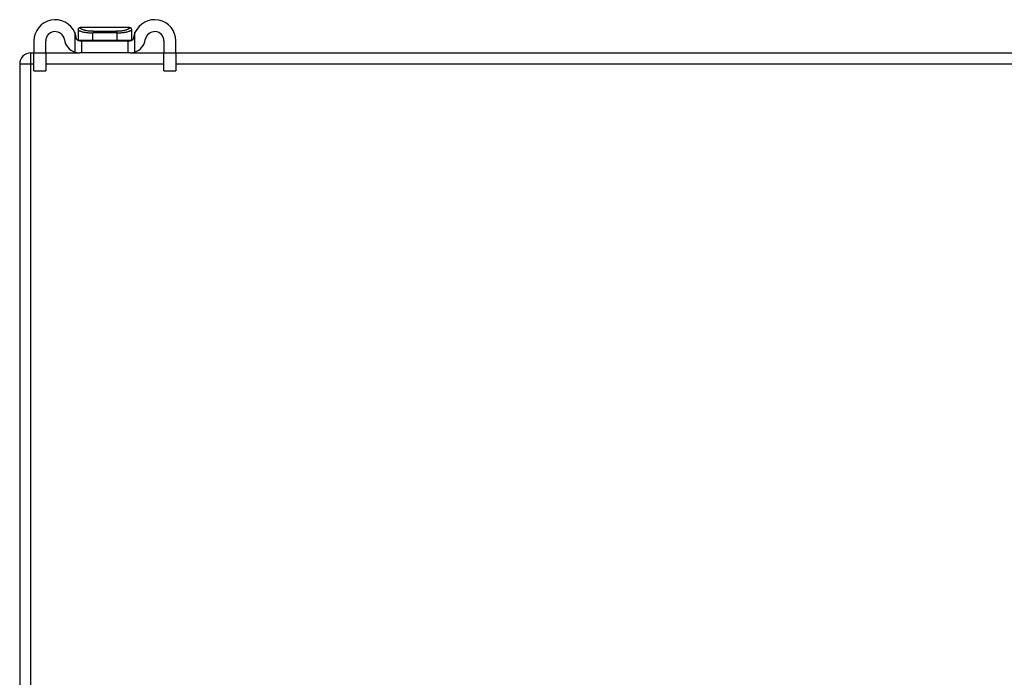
# Model space of a CAD drawing. Header units: inches. Extents: x 27 to 746, y 82 to 339.
# Tile 7 of 193: x 27.16 to 35.82, y 87.48 to 93.27. Entities that reach past the tile are written whole.
import ezdxf

# ---------------------------------------------------------------- set-up
doc = ezdxf.new("R2010")
doc.units = ezdxf.units.IN
doc.header["$MEASUREMENT"] = 0
doc.layers.add('Visible Edges(ANSI)', color=7, linetype='Continuous', lineweight=25)
doc.layers.add('Visible Tangent Edges(ANSI)', color=7, linetype='Continuous', lineweight=25)

msp = doc.modelspace()

# ---------------------------------------------------------------- linework, layer by layer
at = {"layer": 'Visible Edges(ANSI)'}
for p, q in [((27.6701, 93.1854), (27.6701, 93.1841)), ((27.6701, 93.1841), (27.6701, 93.0948)), ((28.1228, 93.205), (27.6898, 93.205)), ((28.1425, 93.1841), (28.1425, 93.1854)), ((28.1425, 93.0948), (28.1425, 93.1841)), ((27.2813, 93.0869), (27.2813, 92.9804)), ((27.3863, 92.9804), (27.3863, 93.0869)), ((27.6851, 93.0869), (27.7033, 93.0869)), ((27.7033, 92.9819), (27.7033, 93.0869)), ((27.7033, 93.0869), (28.1093, 93.0869)), ((28.1093, 93.0869), (28.1275, 93.0869)), ((28.1093, 93.0869), (28.1093, 92.9819)), ((28.4263, 93.0869), (28.4263, 92.9804)), ((28.5313, 92.9804), (28.5313, 93.0869)), ((27.2553, 92.9819), (27.2813, 92.9819)), ((27.2813, 92.8244), (27.2813, 92.9804)), ((27.3863, 92.9819), (27.6851, 92.9819)), ((27.3863, 92.9804), (27.3863, 92.8244)), ((27.7033, 92.9819), (27.6851, 92.9819)), ((28.1093, 92.9819), (27.7033, 92.9819)), ((28.1275, 92.9819), (28.1093, 92.9819)), ((28.1275, 92.9819), (28.4263, 92.9819)), ((28.4263, 92.8244), (28.4263, 92.9804)), ((28.5313, 92.9819), (99.0573, 92.9819)), ((28.5313, 92.9804), (28.5313, 92.8244)), ((27.1563, 92.8829), (27.1563, 83.0809)), ((27.2813, 92.8244), (27.3863, 92.8244)), ((28.4263, 92.8244), (28.5313, 92.8244))]:
    msp.add_line(p, q, dxfattribs=at)
at = {"layer": 'Visible Edges(ANSI)', "flags": 128}
for points in [[(27.6544, 93.1135), (27.6541, 93.1155), (27.6538, 93.1175), (27.6534, 93.1195), (27.6531, 93.1215), (27.6527, 93.1235), (27.6523, 93.1255), (27.6519, 93.1275), (27.6514, 93.1295), (27.6509, 93.1315), (27.6504, 93.1335), (27.6499, 93.1355), (27.6494, 93.1374), (27.6488, 93.1394), (27.6482, 93.1413), (27.6476, 93.1433), (27.647, 93.1452), (27.6464, 93.1472), (27.6457, 93.1491), (27.645, 93.151), (27.6443, 93.1529), (27.6436, 93.1548), (27.6429, 93.1567), (27.6421, 93.1585), (27.6413, 93.1604)], [(27.6851, 93.0869), (27.6837, 93.087), (27.6822, 93.0871), (27.6806, 93.0872), (27.679, 93.0875), (27.6774, 93.0879), (27.6757, 93.0884), (27.6741, 93.089), (27.6724, 93.0896), (27.6709, 93.0904), (27.6693, 93.0913), (27.6677, 93.0923), (27.6661, 93.0935), (27.6646, 93.0947), (27.6632, 93.096), (27.6619, 93.0974), (27.6606, 93.0989), (27.6595, 93.1005), (27.6584, 93.1021), (27.6575, 93.1039), (27.6566, 93.1057), (27.6559, 93.1076), (27.6552, 93.1096), (27.6548, 93.1115), (27.6544, 93.1135)], [(28.1582, 93.1135), (28.1579, 93.1115), (28.1574, 93.1096), (28.1568, 93.1076), (28.156, 93.1057), (28.1552, 93.1039), (28.1542, 93.1021), (28.1531, 93.1005), (28.152, 93.0989), (28.1508, 93.0974), (28.1495, 93.096), (28.148, 93.0947), (28.1465, 93.0935), (28.1449, 93.0923), (28.1433, 93.0913), (28.1418, 93.0904), (28.1402, 93.0896), (28.1386, 93.089), (28.1369, 93.0884), (28.1352, 93.0879), (28.1336, 93.0875), (28.132, 93.0872), (28.1304, 93.0871), (28.1289, 93.087), (28.1275, 93.0869)], [(28.1713, 93.1604), (28.1705, 93.1585), (28.1698, 93.1567), (28.169, 93.1548), (28.1683, 93.1529), (28.1676, 93.151), (28.1669, 93.1491), (28.1663, 93.1472), (28.1656, 93.1452), (28.165, 93.1433), (28.1644, 93.1413), (28.1638, 93.1394), (28.1632, 93.1374), (28.1627, 93.1355), (28.1622, 93.1335), (28.1617, 93.1315), (28.1612, 93.1295), (28.1608, 93.1275), (28.1603, 93.1255), (28.1599, 93.1235), (28.1595, 93.1215), (28.1592, 93.1195), (28.1588, 93.1175), (28.1585, 93.1155), (28.1582, 93.1135)], [(27.6413, 92.9892), (27.6432, 92.9885), (27.6451, 92.9879), (27.6471, 92.9874), (27.649, 92.9868), (27.651, 92.9863), (27.6529, 92.9858), (27.6549, 92.9853), (27.6569, 92.9849), (27.6589, 92.9845), (27.6608, 92.9841), (27.6628, 92.9838), (27.6647, 92.9835), (27.6666, 92.9832), (27.6685, 92.9829), (27.6703, 92.9827), (27.6722, 92.9825), (27.6739, 92.9824), (27.6757, 92.9823), (27.6774, 92.9821), (27.679, 92.9821), (27.6806, 92.982), (27.6822, 92.982), (27.6837, 92.9819), (27.6851, 92.9819)], [(28.1275, 92.9819), (28.129, 92.9819), (28.1304, 92.982), (28.132, 92.982), (28.1336, 92.9821), (28.1352, 92.9821), (28.1369, 92.9823), (28.1387, 92.9824), (28.1405, 92.9825), (28.1423, 92.9827), (28.1441, 92.9829), (28.146, 92.9832), (28.1479, 92.9835), (28.1498, 92.9838), (28.1518, 92.9841), (28.1537, 92.9845), (28.1557, 92.9849), (28.1577, 92.9853), (28.1597, 92.9858), (28.1616, 92.9863), (28.1636, 92.9868), (28.1656, 92.9874), (28.1675, 92.9879), (28.1694, 92.9885), (28.1713, 92.9892)]]:
    msp.add_lwpolyline(points, dxfattribs=at)
at = {"layer": 'Visible Edges(ANSI)'}
for centre, radius, start, end in [((27.4688, 93.0869), 0.1875, 23.07392, 180), ((28.3438, 93.0869), 0.1875, 0, 156.92608), ((27.6898, 93.1853), 0.0197, 90, 180), ((28.1228, 93.1853), 0.0197, 0, 90), ((27.4688, 93.0869), 0.0825, 8.15644, 180), ((27.6851, 93.1179), 0.136, 188.15644, 251.21709), ((27.678, 93.0948), 0.00787, 180, 218.12887), ((28.1347, 93.0948), 0.00787, 321.87113, 0), ((28.1275, 93.1179), 0.136, 288.78291, 351.84356), ((28.3438, 93.0869), 0.0825, 0, 171.84356), ((27.2553, 92.8829), 0.099, 90, 180)]:
    msp.add_arc(centre, radius, start, end, dxfattribs=at)
at = {"layer": 'Visible Tangent Edges(ANSI)'}
for p, q in [((27.6413, 93.1604), (27.6413, 92.9892)), ((27.6701, 93.0948), (27.8013, 93.0948)), ((27.8013, 93.0948), (27.8013, 93.1579)), ((28.0113, 93.1579), (27.8013, 93.1579)), ((27.8013, 93.0948), (28.0113, 93.0948)), ((27.8033, 93.1719), (28.0093, 93.1719)), ((28.0113, 93.1579), (28.0113, 93.0948)), ((28.0113, 93.0948), (28.1425, 93.0948)), ((28.1713, 92.9892), (28.1713, 93.1604)), ((27.2553, 92.8829), (27.2553, 92.9819)), ((27.3863, 92.9804), (27.2813, 92.9804)), ((28.5313, 92.9804), (28.4263, 92.9804)), ((27.2553, 92.8829), (27.1563, 92.8829)), ((27.2553, 83.0809), (27.2553, 92.8829)), ((27.2813, 92.8829), (27.2553, 92.8829)), ((28.4263, 92.8829), (27.3863, 92.8829)), ((99.0573, 92.8829), (28.5313, 92.8829))]:
    msp.add_line(p, q, dxfattribs=at)
at = {"layer": 'Visible Tangent Edges(ANSI)', "flags": 128}
for points in [[(27.6701, 93.1841), (27.6703, 93.1834), (27.6711, 93.1825), (27.6724, 93.1814), (27.6743, 93.1803), (27.6766, 93.179), (27.6794, 93.1777), (27.6827, 93.1763), (27.6865, 93.1749), (27.6907, 93.1734), (27.6954, 93.1719), (27.7006, 93.1703), (27.7062, 93.1688), (27.7122, 93.1674), (27.7187, 93.1659), (27.7254, 93.1646), (27.7326, 93.1633), (27.7401, 93.1621), (27.748, 93.1611), (27.7563, 93.1601), (27.7648, 93.1594), (27.7736, 93.1587), (27.7826, 93.1583), (27.7919, 93.158), (27.8013, 93.1579)], [(27.8033, 93.1719), (27.7944, 93.172), (27.7857, 93.1724), (27.7772, 93.1729), (27.7689, 93.1737), (27.761, 93.1746), (27.7533, 93.1757), (27.746, 93.177), (27.7391, 93.1784), (27.7325, 93.18), (27.7263, 93.1816), (27.7205, 93.1833), (27.7151, 93.1851), (27.7101, 93.1869), (27.7055, 93.1888), (27.7014, 93.1906), (27.6978, 93.1924), (27.6947, 93.1941), (27.6921, 93.1958), (27.69, 93.1974), (27.6883, 93.1989), (27.6872, 93.2003), (27.6866, 93.2016), (27.6865, 93.2027), (27.687, 93.2036)], [(27.687, 93.2036), (27.6871, 93.2037), (27.6872, 93.2038), (27.6874, 93.204), (27.6875, 93.2041), (27.6876, 93.2042), (27.6877, 93.2043), (27.6879, 93.2044), (27.688, 93.2045), (27.6881, 93.2045), (27.6882, 93.2046), (27.6883, 93.2047), (27.6885, 93.2048), (27.6886, 93.2048), (27.6887, 93.2049), (27.6888, 93.2049), (27.6889, 93.2049), (27.689, 93.205), (27.6891, 93.205), (27.6892, 93.205), (27.6894, 93.205), (27.6895, 93.2051), (27.6896, 93.2051), (27.6897, 93.2051), (27.6898, 93.2051)], [(28.1256, 93.2036), (28.1261, 93.2027), (28.126, 93.2016), (28.1254, 93.2003), (28.1243, 93.1989), (28.1227, 93.1974), (28.1205, 93.1958), (28.1179, 93.1941), (28.1148, 93.1924), (28.1112, 93.1906), (28.1071, 93.1888), (28.1026, 93.1869), (28.0976, 93.1851), (28.0922, 93.1833), (28.0863, 93.1816), (28.0801, 93.18), (28.0736, 93.1784), (28.0666, 93.177), (28.0593, 93.1757), (28.0516, 93.1746), (28.0437, 93.1737), (28.0354, 93.1729), (28.027, 93.1724), (28.0183, 93.172), (28.0093, 93.1719)], [(28.0113, 93.1579), (28.0208, 93.158), (28.03, 93.1583), (28.0391, 93.1587), (28.0478, 93.1594), (28.0564, 93.1601), (28.0646, 93.1611), (28.0725, 93.1621), (28.08, 93.1633), (28.0872, 93.1646), (28.094, 93.1659), (28.1004, 93.1674), (28.1064, 93.1688), (28.112, 93.1703), (28.1172, 93.1719), (28.1219, 93.1734), (28.1262, 93.1749), (28.1299, 93.1763), (28.1332, 93.1777), (28.136, 93.179), (28.1384, 93.1803), (28.1402, 93.1814), (28.1415, 93.1825), (28.1423, 93.1834), (28.1425, 93.1841)], [(28.1228, 93.2051), (28.1229, 93.2051), (28.1231, 93.2051), (28.1232, 93.2051), (28.1233, 93.205), (28.1234, 93.205), (28.1235, 93.205), (28.1236, 93.205), (28.1237, 93.2049), (28.1238, 93.2049), (28.1239, 93.2049), (28.124, 93.2048), (28.1242, 93.2048), (28.1243, 93.2047), (28.1244, 93.2046), (28.1245, 93.2045), (28.1246, 93.2045), (28.1248, 93.2044), (28.1249, 93.2043), (28.125, 93.2042), (28.1251, 93.2041), (28.1252, 93.204), (28.1254, 93.2038), (28.1255, 93.2037), (28.1256, 93.2036)]]:
    msp.add_lwpolyline(points, dxfattribs=at)
at = {"layer": 'Visible Tangent Edges(ANSI)'}
for centre, major_axis, ratio, start_param, end_param in [((27.6898, 93.1841), (-0.0197, 0), 0.9973, 4.854218, 6.283185), ((28.1228, 93.1841), (0.0197, 0), 0.9973, 0, 1.428968), ((27.8079, 93.1579), (0, 0.0197), 0.333333, 0.778875, 1.570796), ((27.8039, 93.0948), (0, -0.00787), 0.333333, 4.712389, 6.283185), ((28.0087, 93.0948), (0, -0.00787), 0.333333, 0, 1.570796), ((28.0047, 93.1579), (0, 0.0197), 0.333333, 4.712389, 5.50431)]:
    msp.add_ellipse(centre, major_axis=major_axis, ratio=ratio, start_param=start_param, end_param=end_param, dxfattribs=at)

doc.saveas('drawing.dxf')
